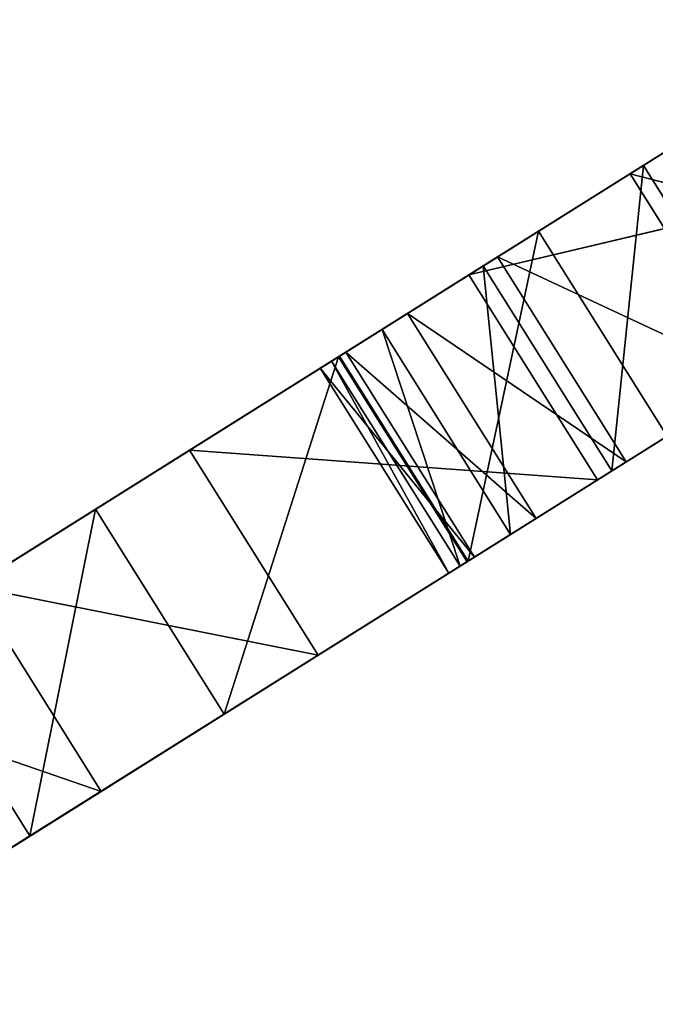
# Model space of a CAD drawing. Extents: x 47 to 276, y 1497 to 1772.
# Tile 3 of 61: x 72 to 89, y 1594 to 1619. Entities that reach past the tile are written whole.
import ezdxf

# ---------------------------------------------------------------- set-up
doc = ezdxf.new("R2010")
doc.units = 0
doc.header["$LTSCALE"] = 25.4
doc.layers.get('0').update_dxf_attribs({"color": 13, "linetype": 'CONTINUOUS'})

# ---------------------------------------------------------------- blocks, each defined once
blk = doc.blocks.new('IKA-A-4171_STL')
at = {"color": 33}
for p, q in [((85.731, 1527.922, 116.781), (89.783, 1534.933, 119.323)), ((85.731, 1527.922, 116.781), (89.783, 1534.933, 119.323)), ((85.731, 1527.922, 116.781), (91.643, 1534.734, 120.49)), ((85.731, 1527.922, 116.781), (91.643, 1534.734, 120.49)), ((80.59, 1515.692, 113.555), (85.731, 1527.922, 116.781)), ((80.59, 1515.692, 113.555), (85.731, 1527.922, 116.781)), ((85.731, 1527.922, 116.781), (83.912, 1515.692, 108.261)), ((85.731, 1527.922, 116.781), (83.912, 1515.692, 108.261)), ((89.053, 1527.922, 111.486), (83.912, 1515.692, 108.261)), ((89.053, 1527.922, 111.486), (83.912, 1515.692, 108.261)), ((85.731, 1527.922, 116.781), (89.053, 1527.922, 111.486)), ((85.731, 1527.922, 116.781), (89.053, 1527.922, 111.486)), ((85.731, 1527.922, 116.781), (91.643, 1526.334, 120.49)), ((85.731, 1527.922, 116.781), (91.643, 1526.334, 120.49)), ((80.562, 1515.618, 113.538), (91.643, 1526.334, 120.49)), ((80.562, 1515.618, 113.538), (91.643, 1526.334, 120.49)), ((80.59, 1515.692, 113.555), (91.643, 1526.334, 120.49)), ((80.59, 1515.692, 113.555), (91.643, 1526.334, 120.49)), ((94.965, 1526.334, 115.196), (83.884, 1515.618, 108.244)), ((94.965, 1526.334, 115.196), (83.884, 1515.618, 108.244)), ((83.912, 1515.692, 108.261), (94.965, 1526.334, 115.196)), ((83.912, 1515.692, 108.261), (94.965, 1526.334, 115.196)), ((83.884, 1515.618, 108.244), (103.603, 1521.106, 120.615)), ((83.884, 1515.618, 108.244), (103.603, 1521.106, 120.615)), ((74.285, 1496.826, 109.6), (80.562, 1515.618, 113.538)), ((74.285, 1496.826, 109.6), (80.562, 1515.618, 113.538)), ((80.562, 1515.618, 113.538), (77.607, 1496.826, 104.305)), ((80.562, 1515.618, 113.538), (77.607, 1496.826, 104.305)), ((83.884, 1515.618, 108.244), (77.607, 1496.826, 104.305)), ((83.884, 1515.618, 108.244), (77.607, 1496.826, 104.305)), ((80.562, 1515.618, 113.538), (80.59, 1515.692, 113.555)), ((80.562, 1515.618, 113.538), (80.59, 1515.692, 113.555)), ((80.562, 1515.618, 113.538), (83.884, 1515.618, 108.244)), ((80.562, 1515.618, 113.538), (83.884, 1515.618, 108.244)), ((80.562, 1515.618, 113.538), (93.106, 1504.925, 121.408)), ((80.562, 1515.618, 113.538), (93.106, 1504.925, 121.408)), ((80.562, 1515.618, 113.538), (88.096, 1491.001, 118.264)), ((80.562, 1515.618, 113.538), (88.096, 1491.001, 118.264)), ((80.59, 1515.692, 113.555), (83.884, 1515.618, 108.244)), ((80.59, 1515.692, 113.555), (83.884, 1515.618, 108.244)), ((80.59, 1515.692, 113.555), (83.912, 1515.692, 108.261)), ((80.59, 1515.692, 113.555), (83.912, 1515.692, 108.261)), ((83.912, 1515.692, 108.261), (83.884, 1515.618, 108.244)), ((83.912, 1515.692, 108.261), (83.884, 1515.618, 108.244)), ((83.884, 1515.618, 108.244), (96.428, 1504.925, 116.113)), ((83.884, 1515.618, 108.244), (96.428, 1504.925, 116.113)), ((77.607, 1496.826, 104.305), (96.428, 1504.925, 116.113)), ((77.607, 1496.826, 104.305), (96.428, 1504.925, 116.113)), ((93.106, 1504.925, 121.408), (88.096, 1491.001, 118.264)), ((88.096, 1491.001, 118.264), (96.428, 1504.925, 116.113)), ((88.096, 1491.001, 118.264), (96.428, 1504.925, 116.113)), ((93.106, 1504.925, 121.408), (88.096, 1491.001, 118.264)), ((69.27, 1478.375, 106.453), (74.285, 1496.826, 109.6)), ((69.27, 1478.375, 106.453), (74.285, 1496.826, 109.6)), ((74.285, 1496.826, 109.6), (72.591, 1478.375, 101.159)), ((74.285, 1496.826, 109.6), (72.591, 1478.375, 101.159)), ((77.607, 1496.826, 104.305), (72.591, 1478.375, 101.159)), ((77.607, 1496.826, 104.305), (72.591, 1478.375, 101.159)), ((74.285, 1496.826, 109.6), (77.607, 1496.826, 104.305)), ((74.285, 1496.826, 109.6), (77.607, 1496.826, 104.305)), ((74.285, 1496.826, 109.6), (88.096, 1491.001, 118.264)), ((74.285, 1496.826, 109.6), (88.096, 1491.001, 118.264)), ((74.285, 1496.826, 109.6), (84.673, 1478.006, 116.117)), ((74.285, 1496.826, 109.6), (84.673, 1478.006, 116.117)), ((77.607, 1496.826, 104.305), (91.418, 1491.001, 112.97)), ((77.607, 1496.826, 104.305), (91.418, 1491.001, 112.97)), ((72.591, 1478.375, 101.159), (91.418, 1491.001, 112.97)), ((72.591, 1478.375, 101.159), (91.418, 1491.001, 112.97)), ((88.096, 1491.001, 118.264), (84.673, 1478.006, 116.117)), ((84.673, 1478.006, 116.117), (91.418, 1491.001, 112.97)), ((84.673, 1478.006, 116.117), (91.418, 1491.001, 112.97)), ((88.096, 1491.001, 118.264), (84.673, 1478.006, 116.117)), ((87.995, 1478.006, 110.823), (91.418, 1491.001, 112.97)), ((87.995, 1478.006, 110.823), (91.418, 1491.001, 112.97)), ((88.096, 1491.001, 118.264), (91.418, 1491.001, 112.97)), ((88.096, 1491.001, 118.264), (91.418, 1491.001, 112.97)), ((72.591, 1478.375, 101.159), (68.992, 1461.302, 98.901)), ((72.591, 1478.375, 101.159), (68.992, 1461.302, 98.901)), ((69.27, 1478.375, 106.453), (72.591, 1478.375, 101.159)), ((69.27, 1478.375, 106.453), (72.591, 1478.375, 101.159)), ((69.27, 1478.375, 106.453), (84.673, 1478.006, 116.117)), ((69.27, 1478.375, 106.453), (84.673, 1478.006, 116.117)), ((69.27, 1478.375, 106.453), (82.349, 1464.504, 114.659)), ((69.27, 1478.375, 106.453), (82.349, 1464.504, 114.659)), ((72.591, 1478.375, 101.159), (87.995, 1478.006, 110.823)), ((72.591, 1478.375, 101.159), (87.995, 1478.006, 110.823)), ((68.992, 1461.302, 98.901), (87.995, 1478.006, 110.823)), ((68.992, 1461.302, 98.901), (87.995, 1478.006, 110.823)), ((84.673, 1478.006, 116.117), (82.349, 1464.504, 114.659)), ((82.349, 1464.504, 114.659), (87.995, 1478.006, 110.823)), ((82.349, 1464.504, 114.659), (87.995, 1478.006, 110.823)), ((84.673, 1478.006, 116.117), (82.349, 1464.504, 114.659)), ((84.673, 1478.006, 116.117), (87.995, 1478.006, 110.823)), ((84.673, 1478.006, 116.117), (87.995, 1478.006, 110.823)), ((85.67, 1464.504, 109.364), (87.995, 1478.006, 110.823)), ((85.67, 1464.504, 109.364), (87.995, 1478.006, 110.823)), ((65.671, 1461.302, 104.195), (82.349, 1464.504, 114.659)), ((65.671, 1461.302, 104.195), (82.349, 1464.504, 114.659)), ((66.708, 1445.414, 97.467), (85.67, 1464.504, 109.364)), ((66.708, 1445.414, 97.467), (85.67, 1464.504, 109.364)), ((68.992, 1461.302, 98.901), (85.67, 1464.504, 109.364)), ((68.992, 1461.302, 98.901), (85.67, 1464.504, 109.364)), ((82.349, 1464.504, 114.659), (80.753, 1448.016, 113.657)), ((80.753, 1448.016, 113.657), (85.67, 1464.504, 109.364)), ((80.753, 1448.016, 113.657), (85.67, 1464.504, 109.364)), ((82.349, 1464.504, 114.659), (80.753, 1448.016, 113.657)), ((82.349, 1464.504, 114.659), (85.67, 1464.504, 109.364)), ((82.349, 1464.504, 114.659), (85.67, 1464.504, 109.364)), ((84.074, 1448.016, 108.363), (85.67, 1464.504, 109.364)), ((84.074, 1448.016, 108.363), (85.67, 1464.504, 109.364)), ((65.671, 1461.302, 104.195), (80.753, 1448.016, 113.657)), ((65.671, 1461.302, 104.195), (80.753, 1448.016, 113.657)), ((63.386, 1445.414, 102.761), (80.753, 1448.016, 113.657)), ((63.386, 1445.414, 102.761), (80.753, 1448.016, 113.657)), ((65.662, 1430.505, 96.811), (84.074, 1448.016, 108.363)), ((65.662, 1430.505, 96.811), (84.074, 1448.016, 108.363)), ((66.708, 1445.414, 97.467), (84.074, 1448.016, 108.363)), ((66.708, 1445.414, 97.467), (84.074, 1448.016, 108.363)), ((80.753, 1448.016, 113.657), (80.092, 1430.619, 113.243)), ((80.092, 1430.619, 113.243), (84.074, 1448.016, 108.363)), ((80.092, 1430.619, 113.243), (84.074, 1448.016, 108.363)), ((80.753, 1448.016, 113.657), (80.092, 1430.619, 113.243)), ((80.753, 1448.016, 113.657), (84.074, 1448.016, 108.363)), ((80.753, 1448.016, 113.657), (84.074, 1448.016, 108.363)), ((83.414, 1430.619, 107.949), (84.074, 1448.016, 108.363)), ((83.414, 1430.619, 107.949), (84.074, 1448.016, 108.363)), ((63.386, 1445.414, 102.761), (80.092, 1430.619, 113.243)), ((63.386, 1445.414, 102.761), (80.092, 1430.619, 113.243)), ((62.341, 1430.505, 102.106), (80.092, 1430.619, 113.243)), ((62.341, 1430.505, 102.106), (80.092, 1430.619, 113.243)), ((62.341, 1430.505, 102.106), (80.385, 1414.291, 113.426)), ((62.341, 1430.505, 102.106), (80.385, 1414.291, 113.426)), ((65.662, 1430.505, 96.811), (83.414, 1430.619, 107.949)), ((65.662, 1430.505, 96.811), (83.414, 1430.619, 107.949)), ((65.797, 1416.317, 96.896), (83.414, 1430.619, 107.949)), ((65.797, 1416.317, 96.896), (83.414, 1430.619, 107.949)), ((80.092, 1430.619, 113.243), (83.414, 1430.619, 107.949)), ((80.092, 1430.619, 113.243), (83.414, 1430.619, 107.949)), ((80.092, 1430.619, 113.243), (80.385, 1414.291, 113.426)), ((80.092, 1430.619, 113.243), (80.385, 1414.291, 113.426)), ((80.385, 1414.291, 113.426), (83.414, 1430.619, 107.949)), ((80.385, 1414.291, 113.426), (83.414, 1430.619, 107.949)), ((83.706, 1414.291, 108.132), (83.414, 1430.619, 107.949)), ((83.706, 1414.291, 108.132), (83.414, 1430.619, 107.949)), ((62.476, 1416.317, 102.19), (80.385, 1414.291, 113.426)), ((62.476, 1416.317, 102.19), (80.385, 1414.291, 113.426)), ((62.476, 1416.317, 102.19), (81.687, 1398.187, 114.244)), ((62.476, 1416.317, 102.19), (81.687, 1398.187, 114.244)), ((65.797, 1416.317, 96.896), (83.706, 1414.291, 108.132)), ((65.797, 1416.317, 96.896), (83.706, 1414.291, 108.132)), ((67.305, 1401.094, 97.842), (83.706, 1414.291, 108.132)), ((67.305, 1401.094, 97.842), (83.706, 1414.291, 108.132)), ((80.385, 1414.291, 113.426), (83.706, 1414.291, 108.132)), ((80.385, 1414.291, 113.426), (83.706, 1414.291, 108.132)), ((80.385, 1414.291, 113.426), (81.687, 1398.187, 114.244)), ((80.385, 1414.291, 113.426), (81.687, 1398.187, 114.244)), ((81.687, 1398.187, 114.244), (83.706, 1414.291, 108.132)), ((81.687, 1398.187, 114.244), (83.706, 1414.291, 108.132)), ((85.009, 1398.187, 108.949), (83.706, 1414.291, 108.132)), ((85.009, 1398.187, 108.949), (83.706, 1414.291, 108.132)), ((63.983, 1401.094, 103.136), (81.687, 1398.187, 114.244)), ((63.983, 1401.094, 103.136), (81.687, 1398.187, 114.244)), ((67.305, 1401.094, 97.842), (85.009, 1398.187, 108.949)), ((67.305, 1401.094, 97.842), (85.009, 1398.187, 108.949)), ((81.687, 1398.187, 114.244), (66.838, 1386.535, 104.927)), ((81.687, 1398.187, 114.244), (66.838, 1386.535, 104.927)), ((70.16, 1386.535, 99.633), (85.009, 1398.187, 108.949)), ((70.16, 1386.535, 99.633), (85.009, 1398.187, 108.949)), ((81.687, 1398.187, 114.244), (85.009, 1398.187, 108.949)), ((81.687, 1398.187, 114.244), (85.009, 1398.187, 108.949)), ((81.687, 1398.187, 114.244), (84.302, 1381.13, 115.884)), ((81.687, 1398.187, 114.244), (84.302, 1381.13, 115.884)), ((84.302, 1381.13, 115.884), (85.009, 1398.187, 108.949)), ((84.302, 1381.13, 115.884), (85.009, 1398.187, 108.949)), ((87.623, 1381.13, 110.59), (85.009, 1398.187, 108.949)), ((87.623, 1381.13, 110.59), (85.009, 1398.187, 108.949)), ((66.838, 1386.535, 104.927), (74.428, 1371.955, 102.311)), ((66.838, 1386.535, 104.927), (74.428, 1371.955, 102.311)), ((66.838, 1386.535, 104.927), (84.302, 1381.13, 115.884)), ((66.838, 1386.535, 104.927), (84.302, 1381.13, 115.884)), ((70.16, 1386.535, 99.633), (74.428, 1371.955, 102.311)), ((70.16, 1386.535, 99.633), (74.428, 1371.955, 102.311)), ((70.16, 1386.535, 99.633), (87.623, 1381.13, 110.59)), ((70.16, 1386.535, 99.633), (87.623, 1381.13, 110.59)), ((71.106, 1371.955, 107.605), (84.302, 1381.13, 115.884)), ((71.106, 1371.955, 107.605), (84.302, 1381.13, 115.884)), ((74.428, 1371.955, 102.311), (87.623, 1381.13, 110.59)), ((74.428, 1371.955, 102.311), (87.623, 1381.13, 110.59)), ((80.039, 1357.332, 105.831), (87.623, 1381.13, 110.59)), ((80.039, 1357.332, 105.831), (87.623, 1381.13, 110.59)), ((84.302, 1381.13, 115.884), (87.623, 1381.13, 110.59)), ((84.302, 1381.13, 115.884), (87.623, 1381.13, 110.59)), ((84.302, 1381.13, 115.884), (88.442, 1363.291, 118.482)), ((84.302, 1381.13, 115.884), (88.442, 1363.291, 118.482)), ((88.442, 1363.291, 118.482), (87.623, 1381.13, 110.59)), ((88.442, 1363.291, 118.482), (87.623, 1381.13, 110.59)), ((91.764, 1363.291, 113.187), (87.623, 1381.13, 110.59)), ((91.764, 1363.291, 113.187), (87.623, 1381.13, 110.59)), ((76.717, 1357.332, 111.125), (71.106, 1371.955, 107.605)), ((71.106, 1371.955, 107.605), (80.039, 1357.332, 105.831)), ((71.106, 1371.955, 107.605), (80.039, 1357.332, 105.831)), ((71.106, 1371.955, 107.605), (74.428, 1371.955, 102.311)), ((71.106, 1371.955, 107.605), (74.428, 1371.955, 102.311)), ((71.106, 1371.955, 107.605), (88.442, 1363.291, 118.482)), ((71.106, 1371.955, 107.605), (88.442, 1363.291, 118.482)), ((76.717, 1357.332, 111.125), (71.106, 1371.955, 107.605)), ((74.428, 1371.955, 102.311), (80.039, 1357.332, 105.831)), ((74.428, 1371.955, 102.311), (80.039, 1357.332, 105.831)), ((76.717, 1357.332, 111.125), (88.442, 1363.291, 118.482)), ((76.717, 1357.332, 111.125), (88.442, 1363.291, 118.482)), ((80.039, 1357.332, 105.831), (91.764, 1363.291, 113.187)), ((80.039, 1357.332, 105.831), (91.764, 1363.291, 113.187)), ((87.253, 1341.645, 110.357), (91.764, 1363.291, 113.187)), ((87.253, 1341.645, 110.357), (91.764, 1363.291, 113.187)), ((88.442, 1363.291, 118.482), (91.764, 1363.291, 113.187)), ((88.442, 1363.291, 118.482), (91.764, 1363.291, 113.187)), ((88.442, 1363.291, 118.482), (93.815, 1345.915, 121.853)), ((88.442, 1363.291, 118.482), (93.815, 1345.915, 121.853)), ((83.931, 1341.645, 115.651), (76.717, 1357.332, 111.125)), ((76.717, 1357.332, 111.125), (87.253, 1341.645, 110.357)), ((76.717, 1357.332, 111.125), (87.253, 1341.645, 110.357)), ((76.717, 1357.332, 111.125), (80.039, 1357.332, 105.831)), ((76.717, 1357.332, 111.125), (80.039, 1357.332, 105.831)), ((76.717, 1357.332, 111.125), (93.815, 1345.915, 121.853)), ((76.717, 1357.332, 111.125), (93.815, 1345.915, 121.853)), ((83.931, 1341.645, 115.651), (76.717, 1357.332, 111.125)), ((80.039, 1357.332, 105.831), (87.253, 1341.645, 110.357)), ((80.039, 1357.332, 105.831), (87.253, 1341.645, 110.357)), ((83.931, 1341.645, 115.651), (93.815, 1345.915, 121.853)), ((83.931, 1341.645, 115.651), (93.815, 1345.915, 121.853)), ((87.253, 1341.645, 110.357), (97.137, 1345.915, 116.558)), ((87.253, 1341.645, 110.357), (97.137, 1345.915, 116.558)), ((99.516, 1310.571, 125.429), (83.931, 1341.645, 115.651)), ((83.931, 1341.645, 115.651), (102.838, 1310.571, 120.135)), ((83.931, 1341.645, 115.651), (102.838, 1310.571, 120.135)), ((83.931, 1341.645, 115.651), (87.253, 1341.645, 110.357)), ((83.931, 1341.645, 115.651), (87.253, 1341.645, 110.357)), ((83.931, 1341.645, 115.651), (100.756, 1327.707, 126.207)), ((83.931, 1341.645, 115.651), (100.756, 1327.707, 126.207)), ((99.516, 1310.571, 125.429), (83.931, 1341.645, 115.651)), ((87.253, 1341.645, 110.357), (102.838, 1310.571, 120.135)), ((87.253, 1341.645, 110.357), (102.838, 1310.571, 120.135))]:
    blk.add_line(p, q, dxfattribs=at)
mesh = blk.add_polyface(dxfattribs=at)
corners = [(89.783, 1534.933, 119.323), (89.053, 1527.922, 111.486), (85.731, 1527.922, 116.781)]
mesh.append_faces([[corners[k] for k in face] for face in [(0, 1, 2)]], dxfattribs={"color": 33})
mesh = blk.add_polyface(dxfattribs=at)
corners = [(91.643, 1534.734, 120.49), (89.783, 1534.933, 119.323), (85.731, 1527.922, 116.781)]
mesh.append_faces([[corners[k] for k in face] for face in [(0, 1, 2)]], dxfattribs={"color": 33})
mesh = blk.add_polyface(dxfattribs=at)
corners = [(91.643, 1534.734, 120.49), (85.731, 1527.922, 116.781), (91.643, 1526.334, 120.49)]
mesh.append_faces([[corners[k] for k in face] for face in [(0, 1, 2)]], dxfattribs={"color": 33})
mesh = blk.add_polyface(dxfattribs=at)
corners = [(85.731, 1527.922, 116.781), (83.912, 1515.692, 108.261), (80.59, 1515.692, 113.555)]
mesh.append_faces([[corners[k] for k in face] for face in [(0, 1, 2)]], dxfattribs={"color": 33})
mesh = blk.add_polyface(dxfattribs=at)
corners = [(91.643, 1526.334, 120.49), (85.731, 1527.922, 116.781), (80.59, 1515.692, 113.555)]
mesh.append_faces([[corners[k] for k in face] for face in [(0, 1, 2)]], dxfattribs={"color": 33})
mesh = blk.add_polyface(dxfattribs=at)
corners = [(89.053, 1527.922, 111.486), (83.912, 1515.692, 108.261), (85.731, 1527.922, 116.781)]
mesh.append_faces([[corners[k] for k in face] for face in [(0, 1, 2)]], dxfattribs={"color": 33})
mesh = blk.add_polyface(dxfattribs=at)
corners = [(94.965, 1526.334, 115.196), (83.912, 1515.692, 108.261), (89.053, 1527.922, 111.486)]
mesh.append_faces([[corners[k] for k in face] for face in [(0, 1, 2)]], dxfattribs={"color": 33})
mesh = blk.add_polyface(dxfattribs=at)
corners = [(91.643, 1526.334, 120.49), (80.59, 1515.692, 113.555), (80.562, 1515.618, 113.538)]
mesh.append_faces([[corners[k] for k in face] for face in [(0, 1, 2)]], dxfattribs={"color": 33})
mesh = blk.add_polyface(dxfattribs=at)
corners = [(93.106, 1504.925, 121.408), (91.643, 1526.334, 120.49), (80.562, 1515.618, 113.538)]
mesh.append_faces([[corners[k] for k in face] for face in [(0, 1, 2)]], dxfattribs={"color": 33})
mesh = blk.add_polyface(dxfattribs=at)
corners = [(94.965, 1526.334, 115.196), (83.884, 1515.618, 108.244), (83.912, 1515.692, 108.261)]
mesh.append_faces([[corners[k] for k in face] for face in [(0, 1, 2)]], dxfattribs={"color": 33})
mesh = blk.add_polyface(dxfattribs=at)
corners = [(103.603, 1521.106, 120.615), (83.884, 1515.618, 108.244), (94.965, 1526.334, 115.196)]
mesh.append_faces([[corners[k] for k in face] for face in [(0, 1, 2)]], dxfattribs={"color": 33})
mesh = blk.add_polyface(dxfattribs=at)
corners = [(103.603, 1521.106, 120.615), (96.428, 1504.925, 116.113), (83.884, 1515.618, 108.244)]
mesh.append_faces([[corners[k] for k in face] for face in [(0, 1, 2)]], dxfattribs={"color": 33})
mesh = blk.add_polyface(dxfattribs=at)
corners = [(80.562, 1515.618, 113.538), (77.607, 1496.826, 104.305), (74.285, 1496.826, 109.6)]
mesh.append_faces([[corners[k] for k in face] for face in [(0, 1, 2)]], dxfattribs={"color": 33})
mesh = blk.add_polyface(dxfattribs=at)
corners = [(88.096, 1491.001, 118.264), (80.562, 1515.618, 113.538), (74.285, 1496.826, 109.6)]
mesh.append_faces([[corners[k] for k in face] for face in [(0, 1, 2)]], dxfattribs={"color": 33})
mesh = blk.add_polyface(dxfattribs=at)
corners = [(83.884, 1515.618, 108.244), (77.607, 1496.826, 104.305), (80.562, 1515.618, 113.538)]
mesh.append_faces([[corners[k] for k in face] for face in [(0, 1, 2)]], dxfattribs={"color": 33})
mesh = blk.add_polyface(dxfattribs=at)
corners = [(96.428, 1504.925, 116.113), (77.607, 1496.826, 104.305), (83.884, 1515.618, 108.244)]
mesh.append_faces([[corners[k] for k in face] for face in [(0, 1, 2)]], dxfattribs={"color": 33})
mesh = blk.add_polyface(dxfattribs=at)
corners = [(80.59, 1515.692, 113.555), (83.884, 1515.618, 108.244), (80.562, 1515.618, 113.538)]
mesh.append_faces([[corners[k] for k in face] for face in [(0, 1, 2)]], dxfattribs={"color": 33})
mesh = blk.add_polyface(dxfattribs=at)
corners = [(93.106, 1504.925, 121.408), (80.562, 1515.618, 113.538), (88.096, 1491.001, 118.264)]
mesh.append_faces([[corners[k] for k in face] for face in [(0, 1, 2)]], dxfattribs={"color": 33})
mesh = blk.add_polyface(dxfattribs=at)
corners = [(83.912, 1515.692, 108.261), (83.884, 1515.618, 108.244), (80.59, 1515.692, 113.555)]
mesh.append_faces([[corners[k] for k in face] for face in [(0, 1, 2)]], dxfattribs={"color": 33})
mesh = blk.add_polyface(dxfattribs=at)
corners = [(96.428, 1504.925, 116.113), (91.418, 1491.001, 112.97), (77.607, 1496.826, 104.305)]
mesh.append_faces([[corners[k] for k in face] for face in [(0, 1, 2)]], dxfattribs={"color": 33})
mesh = blk.add_polyface(dxfattribs=at)
corners = [(93.106, 1504.925, 121.408), (88.096, 1491.001, 118.264), (96.428, 1504.925, 116.113)]
mesh.append_faces([[corners[k] for k in face] for face in [(0, 1, 2)]], dxfattribs={"color": 33})
mesh = blk.add_polyface(dxfattribs=at)
corners = [(96.428, 1504.925, 116.113), (88.096, 1491.001, 118.264), (91.418, 1491.001, 112.97)]
mesh.append_faces([[corners[k] for k in face] for face in [(0, 1, 2)]], dxfattribs={"color": 33})
mesh = blk.add_polyface(dxfattribs=at)
corners = [(74.285, 1496.826, 109.6), (72.591, 1478.375, 101.159), (69.27, 1478.375, 106.453)]
mesh.append_faces([[corners[k] for k in face] for face in [(0, 1, 2)]], dxfattribs={"color": 33})
mesh = blk.add_polyface(dxfattribs=at)
corners = [(84.673, 1478.006, 116.117), (74.285, 1496.826, 109.6), (69.27, 1478.375, 106.453)]
mesh.append_faces([[corners[k] for k in face] for face in [(0, 1, 2)]], dxfattribs={"color": 33})
mesh = blk.add_polyface(dxfattribs=at)
corners = [(77.607, 1496.826, 104.305), (72.591, 1478.375, 101.159), (74.285, 1496.826, 109.6)]
mesh.append_faces([[corners[k] for k in face] for face in [(0, 1, 2)]], dxfattribs={"color": 33})
mesh = blk.add_polyface(dxfattribs=at)
corners = [(91.418, 1491.001, 112.97), (72.591, 1478.375, 101.159), (77.607, 1496.826, 104.305)]
mesh.append_faces([[corners[k] for k in face] for face in [(0, 1, 2)]], dxfattribs={"color": 33})
mesh = blk.add_polyface(dxfattribs=at)
corners = [(88.096, 1491.001, 118.264), (74.285, 1496.826, 109.6), (84.673, 1478.006, 116.117)]
mesh.append_faces([[corners[k] for k in face] for face in [(0, 1, 2)]], dxfattribs={"color": 33})
mesh = blk.add_polyface(dxfattribs=at)
corners = [(91.418, 1491.001, 112.97), (87.995, 1478.006, 110.823), (72.591, 1478.375, 101.159)]
mesh.append_faces([[corners[k] for k in face] for face in [(0, 1, 2)]], dxfattribs={"color": 33})
mesh = blk.add_polyface(dxfattribs=at)
corners = [(88.096, 1491.001, 118.264), (84.673, 1478.006, 116.117), (91.418, 1491.001, 112.97)]
mesh.append_faces([[corners[k] for k in face] for face in [(0, 1, 2)]], dxfattribs={"color": 33})
mesh = blk.add_polyface(dxfattribs=at)
corners = [(91.418, 1491.001, 112.97), (84.673, 1478.006, 116.117), (87.995, 1478.006, 110.823)]
mesh.append_faces([[corners[k] for k in face] for face in [(0, 1, 2)]], dxfattribs={"color": 33})
mesh = blk.add_polyface(dxfattribs=at)
corners = [(82.349, 1464.504, 114.659), (69.27, 1478.375, 106.453), (65.671, 1461.302, 104.195)]
mesh.append_faces([[corners[k] for k in face] for face in [(0, 1, 2)]], dxfattribs={"color": 33})
mesh = blk.add_polyface(dxfattribs=at)
corners = [(72.591, 1478.375, 101.159), (68.992, 1461.302, 98.901), (69.27, 1478.375, 106.453)]
mesh.append_faces([[corners[k] for k in face] for face in [(0, 1, 2)]], dxfattribs={"color": 33})
mesh = blk.add_polyface(dxfattribs=at)
corners = [(87.995, 1478.006, 110.823), (68.992, 1461.302, 98.901), (72.591, 1478.375, 101.159)]
mesh.append_faces([[corners[k] for k in face] for face in [(0, 1, 2)]], dxfattribs={"color": 33})
mesh = blk.add_polyface(dxfattribs=at)
corners = [(84.673, 1478.006, 116.117), (69.27, 1478.375, 106.453), (82.349, 1464.504, 114.659)]
mesh.append_faces([[corners[k] for k in face] for face in [(0, 1, 2)]], dxfattribs={"color": 33})
mesh = blk.add_polyface(dxfattribs=at)
corners = [(87.995, 1478.006, 110.823), (85.67, 1464.504, 109.364), (68.992, 1461.302, 98.901)]
mesh.append_faces([[corners[k] for k in face] for face in [(0, 1, 2)]], dxfattribs={"color": 33})
mesh = blk.add_polyface(dxfattribs=at)
corners = [(84.673, 1478.006, 116.117), (82.349, 1464.504, 114.659), (87.995, 1478.006, 110.823)]
mesh.append_faces([[corners[k] for k in face] for face in [(0, 1, 2)]], dxfattribs={"color": 33})
mesh = blk.add_polyface(dxfattribs=at)
corners = [(87.995, 1478.006, 110.823), (82.349, 1464.504, 114.659), (85.67, 1464.504, 109.364)]
mesh.append_faces([[corners[k] for k in face] for face in [(0, 1, 2)]], dxfattribs={"color": 33})
mesh = blk.add_polyface(dxfattribs=at)
corners = [(82.349, 1464.504, 114.659), (65.671, 1461.302, 104.195), (80.753, 1448.016, 113.657)]
mesh.append_faces([[corners[k] for k in face] for face in [(0, 1, 2)]], dxfattribs={"color": 33})
mesh = blk.add_polyface(dxfattribs=at)
corners = [(85.67, 1464.504, 109.364), (84.074, 1448.016, 108.363), (66.708, 1445.414, 97.467)]
mesh.append_faces([[corners[k] for k in face] for face in [(0, 1, 2)]], dxfattribs={"color": 33})
mesh = blk.add_polyface(dxfattribs=at)
corners = [(85.67, 1464.504, 109.364), (66.708, 1445.414, 97.467), (68.992, 1461.302, 98.901)]
mesh.append_faces([[corners[k] for k in face] for face in [(0, 1, 2)]], dxfattribs={"color": 33})
mesh = blk.add_polyface(dxfattribs=at)
corners = [(82.349, 1464.504, 114.659), (80.753, 1448.016, 113.657), (85.67, 1464.504, 109.364)]
mesh.append_faces([[corners[k] for k in face] for face in [(0, 1, 2)]], dxfattribs={"color": 33})
mesh = blk.add_polyface(dxfattribs=at)
corners = [(85.67, 1464.504, 109.364), (80.753, 1448.016, 113.657), (84.074, 1448.016, 108.363)]
mesh.append_faces([[corners[k] for k in face] for face in [(0, 1, 2)]], dxfattribs={"color": 33})
mesh = blk.add_polyface(dxfattribs=at)
corners = [(80.753, 1448.016, 113.657), (65.671, 1461.302, 104.195), (63.386, 1445.414, 102.761)]
mesh.append_faces([[corners[k] for k in face] for face in [(0, 1, 2)]], dxfattribs={"color": 33})
mesh = blk.add_polyface(dxfattribs=at)
corners = [(80.753, 1448.016, 113.657), (63.386, 1445.414, 102.761), (80.092, 1430.619, 113.243)]
mesh.append_faces([[corners[k] for k in face] for face in [(0, 1, 2)]], dxfattribs={"color": 33})
mesh = blk.add_polyface(dxfattribs=at)
corners = [(84.074, 1448.016, 108.363), (83.414, 1430.619, 107.949), (65.662, 1430.505, 96.811)]
mesh.append_faces([[corners[k] for k in face] for face in [(0, 1, 2)]], dxfattribs={"color": 33})
mesh = blk.add_polyface(dxfattribs=at)
corners = [(84.074, 1448.016, 108.363), (65.662, 1430.505, 96.811), (66.708, 1445.414, 97.467)]
mesh.append_faces([[corners[k] for k in face] for face in [(0, 1, 2)]], dxfattribs={"color": 33})
mesh = blk.add_polyface(dxfattribs=at)
corners = [(80.753, 1448.016, 113.657), (80.092, 1430.619, 113.243), (84.074, 1448.016, 108.363)]
mesh.append_faces([[corners[k] for k in face] for face in [(0, 1, 2)]], dxfattribs={"color": 33})
mesh = blk.add_polyface(dxfattribs=at)
corners = [(84.074, 1448.016, 108.363), (80.092, 1430.619, 113.243), (83.414, 1430.619, 107.949)]
mesh.append_faces([[corners[k] for k in face] for face in [(0, 1, 2)]], dxfattribs={"color": 33})
mesh = blk.add_polyface(dxfattribs=at)
corners = [(80.092, 1430.619, 113.243), (63.386, 1445.414, 102.761), (62.341, 1430.505, 102.106)]
mesh.append_faces([[corners[k] for k in face] for face in [(0, 1, 2)]], dxfattribs={"color": 33})
mesh = blk.add_polyface(dxfattribs=at)
corners = [(80.385, 1414.291, 113.426), (80.092, 1430.619, 113.243), (62.341, 1430.505, 102.106)]
mesh.append_faces([[corners[k] for k in face] for face in [(0, 1, 2)]], dxfattribs={"color": 33})
mesh = blk.add_polyface(dxfattribs=at)
corners = [(80.385, 1414.291, 113.426), (62.341, 1430.505, 102.106), (62.476, 1416.317, 102.19)]
mesh.append_faces([[corners[k] for k in face] for face in [(0, 1, 2)]], dxfattribs={"color": 33})
mesh = blk.add_polyface(dxfattribs=at)
corners = [(83.414, 1430.619, 107.949), (65.797, 1416.317, 96.896), (65.662, 1430.505, 96.811)]
mesh.append_faces([[corners[k] for k in face] for face in [(0, 1, 2)]], dxfattribs={"color": 33})
mesh = blk.add_polyface(dxfattribs=at)
corners = [(83.706, 1414.291, 108.132), (65.797, 1416.317, 96.896), (83.414, 1430.619, 107.949)]
mesh.append_faces([[corners[k] for k in face] for face in [(0, 1, 2)]], dxfattribs={"color": 33})
mesh = blk.add_polyface(dxfattribs=at)
corners = [(80.092, 1430.619, 113.243), (80.385, 1414.291, 113.426), (83.414, 1430.619, 107.949)]
mesh.append_faces([[corners[k] for k in face] for face in [(0, 1, 2)]], dxfattribs={"color": 33})
mesh = blk.add_polyface(dxfattribs=at)
corners = [(83.414, 1430.619, 107.949), (80.385, 1414.291, 113.426), (83.706, 1414.291, 108.132)]
mesh.append_faces([[corners[k] for k in face] for face in [(0, 1, 2)]], dxfattribs={"color": 33})
mesh = blk.add_polyface(dxfattribs=at)
corners = [(81.687, 1398.187, 114.244), (80.385, 1414.291, 113.426), (62.476, 1416.317, 102.19)]
mesh.append_faces([[corners[k] for k in face] for face in [(0, 1, 2)]], dxfattribs={"color": 33})
mesh = blk.add_polyface(dxfattribs=at)
corners = [(81.687, 1398.187, 114.244), (62.476, 1416.317, 102.19), (63.983, 1401.094, 103.136)]
mesh.append_faces([[corners[k] for k in face] for face in [(0, 1, 2)]], dxfattribs={"color": 33})
mesh = blk.add_polyface(dxfattribs=at)
corners = [(83.706, 1414.291, 108.132), (67.305, 1401.094, 97.842), (65.797, 1416.317, 96.896)]
mesh.append_faces([[corners[k] for k in face] for face in [(0, 1, 2)]], dxfattribs={"color": 33})
mesh = blk.add_polyface(dxfattribs=at)
corners = [(85.009, 1398.187, 108.949), (67.305, 1401.094, 97.842), (83.706, 1414.291, 108.132)]
mesh.append_faces([[corners[k] for k in face] for face in [(0, 1, 2)]], dxfattribs={"color": 33})
mesh = blk.add_polyface(dxfattribs=at)
corners = [(80.385, 1414.291, 113.426), (81.687, 1398.187, 114.244), (83.706, 1414.291, 108.132)]
mesh.append_faces([[corners[k] for k in face] for face in [(0, 1, 2)]], dxfattribs={"color": 33})
mesh = blk.add_polyface(dxfattribs=at)
corners = [(83.706, 1414.291, 108.132), (81.687, 1398.187, 114.244), (85.009, 1398.187, 108.949)]
mesh.append_faces([[corners[k] for k in face] for face in [(0, 1, 2)]], dxfattribs={"color": 33})
mesh = blk.add_polyface(dxfattribs=at)
corners = [(81.687, 1398.187, 114.244), (63.983, 1401.094, 103.136), (66.838, 1386.535, 104.927)]
mesh.append_faces([[corners[k] for k in face] for face in [(0, 1, 2)]], dxfattribs={"color": 33})
mesh = blk.add_polyface(dxfattribs=at)
corners = [(85.009, 1398.187, 108.949), (70.16, 1386.535, 99.633), (67.305, 1401.094, 97.842)]
mesh.append_faces([[corners[k] for k in face] for face in [(0, 1, 2)]], dxfattribs={"color": 33})
mesh = blk.add_polyface(dxfattribs=at)
corners = [(84.302, 1381.13, 115.884), (81.687, 1398.187, 114.244), (66.838, 1386.535, 104.927)]
mesh.append_faces([[corners[k] for k in face] for face in [(0, 1, 2)]], dxfattribs={"color": 33})
mesh = blk.add_polyface(dxfattribs=at)
corners = [(87.623, 1381.13, 110.59), (70.16, 1386.535, 99.633), (85.009, 1398.187, 108.949)]
mesh.append_faces([[corners[k] for k in face] for face in [(0, 1, 2)]], dxfattribs={"color": 33})
mesh = blk.add_polyface(dxfattribs=at)
corners = [(81.687, 1398.187, 114.244), (84.302, 1381.13, 115.884), (85.009, 1398.187, 108.949)]
mesh.append_faces([[corners[k] for k in face] for face in [(0, 1, 2)]], dxfattribs={"color": 33})
mesh = blk.add_polyface(dxfattribs=at)
corners = [(85.009, 1398.187, 108.949), (84.302, 1381.13, 115.884), (87.623, 1381.13, 110.59)]
mesh.append_faces([[corners[k] for k in face] for face in [(0, 1, 2)]], dxfattribs={"color": 33})
mesh = blk.add_polyface(dxfattribs=at)
corners = [(66.838, 1386.535, 104.927), (74.428, 1371.955, 102.311), (71.106, 1371.955, 107.605)]
mesh.append_faces([[corners[k] for k in face] for face in [(0, 1, 2)]], dxfattribs={"color": 33})
mesh = blk.add_polyface(dxfattribs=at)
corners = [(70.16, 1386.535, 99.633), (74.428, 1371.955, 102.311), (66.838, 1386.535, 104.927)]
mesh.append_faces([[corners[k] for k in face] for face in [(0, 1, 2)]], dxfattribs={"color": 33})
mesh = blk.add_polyface(dxfattribs=at)
corners = [(84.302, 1381.13, 115.884), (66.838, 1386.535, 104.927), (71.106, 1371.955, 107.605)]
mesh.append_faces([[corners[k] for k in face] for face in [(0, 1, 2)]], dxfattribs={"color": 33})
mesh = blk.add_polyface(dxfattribs=at)
corners = [(87.623, 1381.13, 110.59), (74.428, 1371.955, 102.311), (70.16, 1386.535, 99.633)]
mesh.append_faces([[corners[k] for k in face] for face in [(0, 1, 2)]], dxfattribs={"color": 33})
mesh = blk.add_polyface(dxfattribs=at)
corners = [(88.442, 1363.291, 118.482), (84.302, 1381.13, 115.884), (71.106, 1371.955, 107.605)]
mesh.append_faces([[corners[k] for k in face] for face in [(0, 1, 2)]], dxfattribs={"color": 33})
mesh = blk.add_polyface(dxfattribs=at)
corners = [(87.623, 1381.13, 110.59), (80.039, 1357.332, 105.831), (74.428, 1371.955, 102.311)]
mesh.append_faces([[corners[k] for k in face] for face in [(0, 1, 2)]], dxfattribs={"color": 33})
mesh = blk.add_polyface(dxfattribs=at)
corners = [(91.764, 1363.291, 113.187), (80.039, 1357.332, 105.831), (87.623, 1381.13, 110.59)]
mesh.append_faces([[corners[k] for k in face] for face in [(0, 1, 2)]], dxfattribs={"color": 33})
mesh = blk.add_polyface(dxfattribs=at)
corners = [(84.302, 1381.13, 115.884), (88.442, 1363.291, 118.482), (87.623, 1381.13, 110.59)]
mesh.append_faces([[corners[k] for k in face] for face in [(0, 1, 2)]], dxfattribs={"color": 33})
mesh = blk.add_polyface(dxfattribs=at)
corners = [(87.623, 1381.13, 110.59), (88.442, 1363.291, 118.482), (91.764, 1363.291, 113.187)]
mesh.append_faces([[corners[k] for k in face] for face in [(0, 1, 2)]], dxfattribs={"color": 33})
mesh = blk.add_polyface(dxfattribs=at)
corners = [(71.106, 1371.955, 107.605), (80.039, 1357.332, 105.831), (76.717, 1357.332, 111.125)]
mesh.append_faces([[corners[k] for k in face] for face in [(0, 1, 2)]], dxfattribs={"color": 33})
mesh = blk.add_polyface(dxfattribs=at)
corners = [(74.428, 1371.955, 102.311), (80.039, 1357.332, 105.831), (71.106, 1371.955, 107.605)]
mesh.append_faces([[corners[k] for k in face] for face in [(0, 1, 2)]], dxfattribs={"color": 33})
mesh = blk.add_polyface(dxfattribs=at)
corners = [(88.442, 1363.291, 118.482), (71.106, 1371.955, 107.605), (76.717, 1357.332, 111.125)]
mesh.append_faces([[corners[k] for k in face] for face in [(0, 1, 2)]], dxfattribs={"color": 33})
mesh = blk.add_polyface(dxfattribs=at)
corners = [(93.815, 1345.915, 121.853), (88.442, 1363.291, 118.482), (76.717, 1357.332, 111.125)]
mesh.append_faces([[corners[k] for k in face] for face in [(0, 1, 2)]], dxfattribs={"color": 33})
mesh = blk.add_polyface(dxfattribs=at)
corners = [(91.764, 1363.291, 113.187), (87.253, 1341.645, 110.357), (80.039, 1357.332, 105.831)]
mesh.append_faces([[corners[k] for k in face] for face in [(0, 1, 2)]], dxfattribs={"color": 33})
mesh = blk.add_polyface(dxfattribs=at)
corners = [(97.137, 1345.915, 116.558), (87.253, 1341.645, 110.357), (91.764, 1363.291, 113.187)]
mesh.append_faces([[corners[k] for k in face] for face in [(0, 1, 2)]], dxfattribs={"color": 33})
mesh = blk.add_polyface(dxfattribs=at)
corners = [(88.442, 1363.291, 118.482), (93.815, 1345.915, 121.853), (91.764, 1363.291, 113.187)]
mesh.append_faces([[corners[k] for k in face] for face in [(0, 1, 2)]], dxfattribs={"color": 33})
mesh = blk.add_polyface(dxfattribs=at)
corners = [(76.717, 1357.332, 111.125), (87.253, 1341.645, 110.357), (83.931, 1341.645, 115.651)]
mesh.append_faces([[corners[k] for k in face] for face in [(0, 1, 2)]], dxfattribs={"color": 33})
mesh = blk.add_polyface(dxfattribs=at)
corners = [(80.039, 1357.332, 105.831), (87.253, 1341.645, 110.357), (76.717, 1357.332, 111.125)]
mesh.append_faces([[corners[k] for k in face] for face in [(0, 1, 2)]], dxfattribs={"color": 33})
mesh = blk.add_polyface(dxfattribs=at)
corners = [(93.815, 1345.915, 121.853), (76.717, 1357.332, 111.125), (83.931, 1341.645, 115.651)]
mesh.append_faces([[corners[k] for k in face] for face in [(0, 1, 2)]], dxfattribs={"color": 33})
mesh = blk.add_polyface(dxfattribs=at)
corners = [(100.756, 1327.707, 126.207), (93.815, 1345.915, 121.853), (83.931, 1341.645, 115.651)]
mesh.append_faces([[corners[k] for k in face] for face in [(0, 1, 2)]], dxfattribs={"color": 33})
mesh = blk.add_polyface(dxfattribs=at)
corners = [(102.838, 1310.571, 120.135), (87.253, 1341.645, 110.357), (97.137, 1345.915, 116.558)]
mesh.append_faces([[corners[k] for k in face] for face in [(0, 1, 2)]], dxfattribs={"color": 33})
mesh = blk.add_polyface(dxfattribs=at)
corners = [(83.931, 1341.645, 115.651), (102.838, 1310.571, 120.135), (99.516, 1310.571, 125.429)]
mesh.append_faces([[corners[k] for k in face] for face in [(0, 1, 2)]], dxfattribs={"color": 33})
mesh = blk.add_polyface(dxfattribs=at)
corners = [(87.253, 1341.645, 110.357), (102.838, 1310.571, 120.135), (83.931, 1341.645, 115.651)]
mesh.append_faces([[corners[k] for k in face] for face in [(0, 1, 2)]], dxfattribs={"color": 33})
mesh = blk.add_polyface(dxfattribs=at)
corners = [(100.756, 1327.707, 126.207), (83.931, 1341.645, 115.651), (99.516, 1310.571, 125.429)]
mesh.append_faces([[corners[k] for k in face] for face in [(0, 1, 2)]], dxfattribs={"color": 33})

msp = doc.modelspace()

# ---------------------------------------------------------------- block references
at = {"color": 0, "extrusion": (0, 1, -3.33067e-16), "rotation": 180}
msp.add_blockref('IKA-A-4171_STL', (0, 1590.411, 1497.205), dxfattribs=at)

doc.saveas('drawing.dxf')
